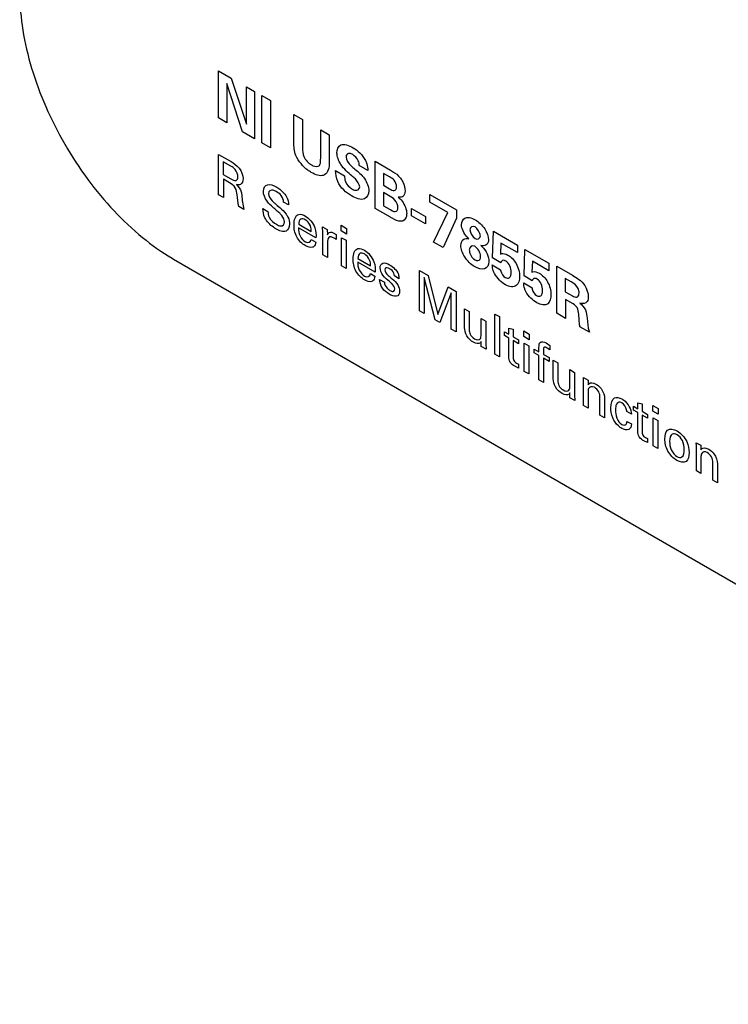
# Model space of a CAD drawing. Header units: inches. Extents: x 0 to 34, y 0 to 22.
# Tile 25 of 37: x 26.487 to 26.918, y 17.051 to 17.65. Entities that reach past the tile are written whole.
import ezdxf

# ---------------------------------------------------------------- set-up
doc = ezdxf.new("R2010")
doc.units = ezdxf.units.IN
doc.header["$LTSCALE"] = 1.87
doc.header["$MEASUREMENT"] = 0
doc.layers.get('0').update_dxf_attribs({"linetype": 'CONTINUOUS'})

msp = doc.modelspace()

# ---------------------------------------------------------------- linework, layer by layer
at = {"color": 40, "linetype": 'CONTINUOUS'}
for p, q in [((26.60771, 17.58994), (26.60771, 17.61865)), ((26.60771, 17.61865), (26.61541, 17.6142)), ((26.61273, 17.61086), (26.61273, 17.58704)), ((26.62236, 17.58148), (26.61273, 17.61086)), ((26.61541, 17.6142), (26.62473, 17.58622)), ((26.62473, 17.58622), (26.62473, 17.60882)), ((26.62473, 17.60882), (26.62968, 17.60596)), ((26.62968, 17.60596), (26.62968, 17.57725)), ((26.63404, 17.57473), (26.63404, 17.60353)), ((26.63404, 17.60353), (26.63937, 17.60045)), ((26.63937, 17.60045), (26.63937, 17.57166)), ((26.61273, 17.58704), (26.60771, 17.58994)), ((26.65356, 17.57494), (26.65356, 17.59209)), ((26.65356, 17.59209), (26.65889, 17.58902)), ((26.65889, 17.58902), (26.65889, 17.57154)), ((26.62968, 17.57725), (26.62236, 17.58148)), ((26.6699, 17.56551), (26.6699, 17.58266)), ((26.6699, 17.58266), (26.67509, 17.57966)), ((26.67509, 17.57966), (26.67509, 17.56175)), ((26.63937, 17.57166), (26.63404, 17.57473)), ((26.60776, 17.54318), (26.60776, 17.56773)), ((26.60776, 17.56773), (26.61536, 17.56335)), ((26.61062, 17.56323), (26.61062, 17.55551)), ((26.61527, 17.56054), (26.61062, 17.56323)), ((26.70309, 17.53486), (26.70309, 17.56353)), ((26.70309, 17.56353), (26.71238, 17.55817)), ((26.67903, 17.55793), (26.68447, 17.55479)), ((26.69857, 17.55797), (26.69344, 17.56093)), ((26.61062, 17.55551), (26.61527, 17.55282)), ((26.61068, 17.55259), (26.61068, 17.5415)), ((26.61439, 17.55044), (26.61068, 17.55259)), ((26.70818, 17.55619), (26.70818, 17.54892)), ((26.7118, 17.5541), (26.70818, 17.55619)), ((26.70818, 17.54892), (26.7119, 17.54678)), ((26.61068, 17.5415), (26.60776, 17.54318)), ((26.70818, 17.54447), (26.70818, 17.53653)), ((26.71125, 17.5427), (26.70818, 17.54447)), ((26.7364, 17.53871), (26.7364, 17.54331)), ((26.7364, 17.54331), (26.75267, 17.53392)), ((26.62316, 17.53429), (26.62001, 17.53611)), ((26.63472, 17.53479), (26.63779, 17.53303)), ((26.65039, 17.537), (26.64733, 17.53877)), ((26.71238, 17.5295), (26.70309, 17.53486)), ((26.70818, 17.53653), (26.7118, 17.53445)), ((26.7252, 17.53036), (26.7252, 17.53485)), ((26.7252, 17.53485), (26.73372, 17.52992)), ((26.74744, 17.53233), (26.7364, 17.53871)), ((26.75267, 17.53392), (26.75267, 17.52899)), ((26.73372, 17.52544), (26.7252, 17.53036)), ((26.73372, 17.52992), (26.73372, 17.52544)), ((26.73867, 17.51432), (26.74744, 17.53233)), ((26.75267, 17.52899), (26.74441, 17.51101)), ((26.66704, 17.51692), (26.65641, 17.52305)), ((26.65652, 17.52523), (26.66421, 17.52079)), ((26.67111, 17.52368), (26.67391, 17.52206)), ((26.67126, 17.52012), (26.67111, 17.52368)), ((26.67391, 17.52206), (26.67397, 17.51873)), ((26.6823, 17.52113), (26.6823, 17.52462)), ((26.6823, 17.52462), (26.68563, 17.5227)), ((26.68563, 17.5192), (26.6823, 17.52113)), ((26.68563, 17.5227), (26.68563, 17.5192)), ((26.77462, 17.50484), (26.77517, 17.52093)), ((26.77517, 17.52093), (26.78972, 17.51252)), ((26.66412, 17.51598), (26.66689, 17.51438)), ((26.67126, 17.50652), (26.67126, 17.52012)), ((26.6775, 17.52006), (26.67941, 17.51902)), ((26.67888, 17.51633), (26.67809, 17.51683)), ((26.67941, 17.51589), (26.67888, 17.51633)), ((26.67941, 17.51902), (26.67941, 17.51589)), ((26.6826, 17.49998), (26.6826, 17.51705)), ((26.6826, 17.51705), (26.68537, 17.51545)), ((26.68537, 17.51545), (26.68537, 17.49838)), ((26.67406, 17.51399), (26.67406, 17.50491)), ((26.74441, 17.51101), (26.73867, 17.51432)), ((26.77971, 17.51377), (26.77941, 17.50708)), ((26.78972, 17.50799), (26.77971, 17.51377)), ((26.78972, 17.51252), (26.78972, 17.50799)), ((26.79374, 17.49381), (26.79429, 17.50989)), ((26.79429, 17.50989), (26.80883, 17.50149)), ((26.67406, 17.50491), (26.67126, 17.50652)), ((26.69256, 17.50442), (26.70024, 17.49999)), ((26.77961, 17.5018), (26.77462, 17.50484)), ((26.68537, 17.49838), (26.6826, 17.49998)), ((26.70307, 17.49611), (26.69244, 17.50225)), ((26.73012, 17.47253), (26.73012, 17.49709)), ((26.73012, 17.49709), (26.73534, 17.49408)), ((26.77442, 17.50051), (26.77951, 17.49757)), ((26.79883, 17.50274), (26.79851, 17.49605)), ((26.80883, 17.49696), (26.79883, 17.50274)), ((26.80883, 17.50149), (26.80883, 17.49696)), ((26.81364, 17.47104), (26.81364, 17.49974)), ((26.81364, 17.49974), (26.82317, 17.49424)), ((26.70015, 17.49518), (26.70292, 17.49358)), ((26.70582, 17.49163), (26.70873, 17.48995)), ((26.7176, 17.49211), (26.71477, 17.49374)), ((26.73298, 17.49285), (26.73298, 17.47088)), ((26.73969, 17.46701), (26.73298, 17.49285)), ((26.73534, 17.49408), (26.74134, 17.47038)), ((26.79872, 17.49077), (26.79374, 17.49381)), ((26.8189, 17.49218), (26.8189, 17.48416)), ((26.82248, 17.49012), (26.8189, 17.49218)), ((26.74134, 17.47038), (26.7475, 17.48706)), ((26.7475, 17.48706), (26.75236, 17.48425)), ((26.79353, 17.48948), (26.79862, 17.48654)), ((26.74947, 17.48346), (26.74249, 17.46539)), ((26.74947, 17.46136), (26.74947, 17.48346)), ((26.75236, 17.48425), (26.75236, 17.4597)), ((26.8189, 17.48416), (26.8232, 17.48168)), ((26.81907, 17.47949), (26.81907, 17.4679)), ((26.82375, 17.47679), (26.81907, 17.47949)), ((26.75758, 17.46229), (26.75758, 17.47375)), ((26.75758, 17.47375), (26.76041, 17.47212)), ((26.73298, 17.47088), (26.73012, 17.47253)), ((26.74249, 17.46539), (26.73969, 17.46701)), ((26.76041, 17.47212), (26.76041, 17.46113)), ((26.76765, 17.45828), (26.76765, 17.46794)), ((26.76765, 17.46794), (26.77051, 17.46629)), ((26.77594, 17.44608), (26.77594, 17.4706)), ((26.77594, 17.4706), (26.77871, 17.469)), ((26.77871, 17.469), (26.77871, 17.44448)), ((26.81907, 17.4679), (26.81364, 17.47104)), ((26.83214, 17.46798), (26.8329, 17.46198)), ((26.75236, 17.4597), (26.74947, 17.46136)), ((26.77051, 17.46629), (26.77051, 17.45241)), ((26.78442, 17.45832), (26.78442, 17.46189)), ((26.78442, 17.46189), (26.78716, 17.46133)), ((26.78716, 17.46133), (26.78716, 17.45674)), ((26.83366, 17.45948), (26.82777, 17.46287)), ((26.8329, 17.46198), (26.83366, 17.45948)), ((26.7818, 17.45749), (26.7818, 17.45983)), ((26.7818, 17.45983), (26.78442, 17.45832)), ((26.78442, 17.45597), (26.7818, 17.45749)), ((26.78442, 17.44458), (26.78442, 17.45597)), ((26.78716, 17.45674), (26.79046, 17.45483)), ((26.79361, 17.45686), (26.79361, 17.46036)), ((26.79361, 17.46036), (26.79694, 17.45843)), ((26.79694, 17.45493), (26.79361, 17.45686)), ((26.79694, 17.45843), (26.79694, 17.45493)), ((26.76771, 17.45083), (26.76765, 17.45379)), ((26.7706, 17.44917), (26.76771, 17.45083)), ((26.77051, 17.45241), (26.7706, 17.44917)), ((26.78716, 17.45439), (26.78716, 17.44416)), ((26.79046, 17.45249), (26.78716, 17.45439)), ((26.79046, 17.45483), (26.79046, 17.45249)), ((26.79391, 17.43571), (26.79391, 17.45278)), ((26.79391, 17.45278), (26.79668, 17.45118)), ((26.79668, 17.45118), (26.79668, 17.43411)), ((26.79995, 17.44697), (26.79995, 17.44929)), ((26.79995, 17.44929), (26.80286, 17.44761)), ((26.80286, 17.44761), (26.80286, 17.44954)), ((26.80719, 17.45299), (26.80946, 17.45144)), ((26.80946, 17.4489), (26.80784, 17.4499)), ((26.80946, 17.45144), (26.80946, 17.4489)), ((26.77871, 17.44448), (26.77594, 17.44608)), ((26.80286, 17.44529), (26.79995, 17.44697)), ((26.80286, 17.43054), (26.80286, 17.44529)), ((26.8056, 17.44871), (26.8056, 17.44602)), ((26.8056, 17.44602), (26.80905, 17.44404)), ((26.8056, 17.44371), (26.8056, 17.42895)), ((26.80905, 17.44172), (26.8056, 17.44371)), ((26.80905, 17.44404), (26.80905, 17.44172)), ((26.79046, 17.43766), (26.78816, 17.43879)), ((26.78913, 17.44074), (26.79046, 17.44015)), ((26.79046, 17.44015), (26.79046, 17.43766)), ((26.81159, 17.43111), (26.81159, 17.44257)), ((26.81159, 17.44257), (26.81441, 17.44094)), ((26.81441, 17.44094), (26.81441, 17.42995)), ((26.79668, 17.43411), (26.79391, 17.43571)), ((26.82166, 17.4271), (26.82166, 17.43675)), ((26.82166, 17.43675), (26.82451, 17.43511)), ((26.82451, 17.43511), (26.82451, 17.42123)), ((26.82997, 17.42998), (26.82994, 17.43197)), ((26.82994, 17.43197), (26.83271, 17.43037)), ((26.8056, 17.42895), (26.80286, 17.43054)), ((26.82997, 17.41488), (26.82997, 17.42998)), ((26.83271, 17.43037), (26.83274, 17.4276)), ((26.82172, 17.41965), (26.82166, 17.42261)), ((26.8246, 17.41798), (26.82172, 17.41965)), ((26.82451, 17.42123), (26.8246, 17.41798)), ((26.83274, 17.42311), (26.83274, 17.41329)), ((26.84001, 17.40909), (26.84001, 17.41993)), ((26.84284, 17.41905), (26.84284, 17.40745)), ((26.83274, 17.41329), (26.82997, 17.41488)), ((26.86035, 17.41213), (26.86035, 17.41448)), ((26.86035, 17.41448), (26.86297, 17.41297)), ((26.86297, 17.41297), (26.86297, 17.41654)), ((26.86297, 17.41654), (26.86571, 17.41598)), ((26.86571, 17.41598), (26.86571, 17.41139)), ((26.87216, 17.4115), (26.87216, 17.415)), ((26.87216, 17.415), (26.87549, 17.41308)), ((26.87549, 17.41308), (26.87549, 17.40958)), ((26.84284, 17.40745), (26.84001, 17.40909)), ((26.8591, 17.40966), (26.85631, 17.41127)), ((26.86297, 17.41062), (26.86035, 17.41213)), ((26.86297, 17.39923), (26.86297, 17.41062)), ((26.86571, 17.41139), (26.86901, 17.40948)), ((26.86571, 17.40904), (26.86571, 17.39881)), ((26.86901, 17.40713), (26.86571, 17.40904)), ((26.86901, 17.40948), (26.86901, 17.40713)), ((26.87549, 17.40958), (26.87216, 17.4115)), ((26.87246, 17.39035), (26.87246, 17.40742)), ((26.87246, 17.40742), (26.87522, 17.40583)), ((26.85642, 17.40529), (26.85922, 17.40367)), ((26.87522, 17.40583), (26.87522, 17.38876)), ((26.86768, 17.39539), (26.86901, 17.39479)), ((26.86901, 17.39231), (26.86671, 17.39343)), ((26.86901, 17.39479), (26.86901, 17.39231)), ((26.87522, 17.38876), (26.87246, 17.39035)), ((26.89871, 17.39029), (26.89868, 17.39228)), ((26.89868, 17.39228), (26.90145, 17.39069)), ((26.89871, 17.3752), (26.89871, 17.39029)), ((26.90145, 17.39069), (26.90148, 17.38791)), ((26.90148, 17.38343), (26.90148, 17.3736)), ((26.90875, 17.3694), (26.90875, 17.38024)), ((26.91158, 17.37936), (26.91158, 17.36777)), ((26.90148, 17.3736), (26.89871, 17.3752)), ((26.91158, 17.36777), (26.90875, 17.3694))]:
    msp.add_line(p, q, dxfattribs=at)
at = {"color": 7, "linetype": 'CONTINUOUS'}
for p, q in [((26.57946, 17.50453), (26.58028, 17.50404)), ((26.57947, 17.50452), (26.58028, 17.50404)), ((26.58028, 17.50404), (28.77232, 16.23839))]:
    msp.add_line(p, q, dxfattribs=at)
msp.add_open_spline([(26.4866, 17.66535), (26.48665, 17.658), (26.48809, 17.64274), (26.49353, 17.61973), (26.50215, 17.59644), (26.51363, 17.57374), (26.52755, 17.55244), (26.54341, 17.53334), (26.56062, 17.51712), (26.57312, 17.50825), (26.57946, 17.50452)], degree=3, knots=[0, 0, 0, 0, 0.114388, 0.237616, 0.367156, 0.5, 0.632844, 0.762384, 0.885613, 1, 1, 1, 1], dxfattribs=at)
at = {"color": 40, "linetype": 'CONTINUOUS'}
for points in [[(26.65483, 17.56714), (26.65372, 17.56981), (26.65356, 17.57253), (26.65356, 17.57494)], [(26.68966, 17.57181), (26.69234, 17.57026), (26.69549, 17.56749), (26.69716, 17.5641)], [(26.61536, 17.56335), (26.61703, 17.56239), (26.61885, 17.56121), (26.62025, 17.55937)], [(26.62025, 17.55937), (26.62164, 17.55755), (26.62261, 17.55491), (26.62261, 17.55301)], [(26.61527, 17.55282), (26.61622, 17.55228), (26.61726, 17.55166), (26.61807, 17.55175)], [(26.62261, 17.55301), (26.62261, 17.55145), (26.62206, 17.55008), (26.62111, 17.54952)], [(26.62111, 17.54952), (26.62043, 17.54913), (26.61952, 17.54913), (26.6186, 17.54937)], [(26.63723, 17.5392), (26.63592, 17.54097), (26.63502, 17.54348), (26.63502, 17.5453)], [(26.72129, 17.54556), (26.72129, 17.54403), (26.72082, 17.54258), (26.71984, 17.54211)], [(26.62001, 17.53611), (26.61941, 17.53854), (26.61928, 17.54085), (26.61904, 17.54317)], [(26.62184, 17.54277), (26.62211, 17.54002), (26.62241, 17.5372), (26.62316, 17.53429)], [(26.64909, 17.54193), (26.64995, 17.54034), (26.6503, 17.53853), (26.65039, 17.537)], [(26.63596, 17.52911), (26.63505, 17.531), (26.63472, 17.53307), (26.63472, 17.53479)], [(26.64788, 17.52672), (26.64788, 17.52785), (26.64714, 17.52927), (26.64622, 17.53049)], [(26.65367, 17.52491), (26.65367, 17.52781), (26.65452, 17.53078), (26.65658, 17.53125)], [(26.65658, 17.53125), (26.65772, 17.53152), (26.65922, 17.53098), (26.66062, 17.53018)], [(26.76394, 17.52356), (26.76249, 17.52439), (26.76081, 17.52358), (26.76081, 17.52191)], [(26.76081, 17.52191), (26.76081, 17.52023), (26.76245, 17.51739), (26.7639, 17.51655)], [(26.76714, 17.51826), (26.76714, 17.51994), (26.7654, 17.52272), (26.76394, 17.52356)], [(26.66065, 17.51445), (26.66219, 17.51356), (26.66395, 17.51431), (26.66412, 17.51598)], [(26.75531, 17.51234), (26.75531, 17.51409), (26.75597, 17.51559), (26.75706, 17.51617)], [(26.75706, 17.51617), (26.75793, 17.51665), (26.75908, 17.51661), (26.76022, 17.51641)], [(26.7639, 17.51655), (26.7654, 17.51569), (26.76714, 17.51653), (26.76714, 17.51826)], [(26.77212, 17.5157), (26.77212, 17.51298), (26.76974, 17.51141), (26.76741, 17.51234)], [(26.66689, 17.51438), (26.66676, 17.51318), (26.66638, 17.51205), (26.66562, 17.51154)], [(26.6897, 17.5041), (26.6897, 17.507), (26.69056, 17.50997), (26.69262, 17.51044)], [(26.69262, 17.51044), (26.69375, 17.51072), (26.69526, 17.51017), (26.69665, 17.50937)], [(26.76387, 17.5118), (26.76222, 17.51276), (26.76043, 17.5116), (26.76043, 17.5097)], [(26.76731, 17.50581), (26.76731, 17.50769), (26.7655, 17.51086), (26.76387, 17.5118)], [(26.77126, 17.50726), (26.77198, 17.50567), (26.77236, 17.50393), (26.77236, 17.50249)], [(26.70891, 17.49746), (26.70891, 17.49638), (26.7101, 17.49488), (26.711, 17.49408)], [(26.71188, 17.50054), (26.71382, 17.49942), (26.71635, 17.49731), (26.71721, 17.49481)], [(26.69668, 17.49364), (26.69822, 17.49275), (26.69998, 17.4935), (26.70015, 17.49518)], [(26.70292, 17.49358), (26.70279, 17.49238), (26.70241, 17.49125), (26.70166, 17.49074)], [(26.71721, 17.49481), (26.71752, 17.49387), (26.7176, 17.49295), (26.7176, 17.49211)], [(26.78246, 17.48844), (26.78007, 17.48982), (26.77731, 17.49232), (26.77576, 17.49533)], [(26.82317, 17.49424), (26.82574, 17.4928), (26.82875, 17.49102), (26.8307, 17.48795)], [(26.71197, 17.48499), (26.71289, 17.48445), (26.71399, 17.48408), (26.71456, 17.48458)], [(26.71456, 17.48458), (26.71486, 17.48485), (26.71503, 17.48534), (26.71503, 17.4859)], [(26.71686, 17.48835), (26.71758, 17.48716), (26.71798, 17.48569), (26.71798, 17.48455)], [(26.82598, 17.48742), (26.82502, 17.48877), (26.82366, 17.48943), (26.82248, 17.49012)], [(26.8307, 17.48795), (26.83202, 17.48587), (26.83286, 17.4832), (26.83286, 17.48118)], [(26.71598, 17.48138), (26.7147, 17.48121), (26.71309, 17.48189), (26.71159, 17.48276)], [(26.71798, 17.48455), (26.71798, 17.48291), (26.71718, 17.48155), (26.71598, 17.48138)], [(26.80158, 17.4774), (26.79918, 17.47879), (26.79642, 17.48128), (26.79487, 17.48429)], [(26.8232, 17.48168), (26.82413, 17.48114), (26.82519, 17.48065), (26.82592, 17.4809)], [(26.82643, 17.47361), (26.82611, 17.47491), (26.82476, 17.47621), (26.82375, 17.47679)], [(26.76356, 17.45554), (26.76484, 17.4548), (26.76632, 17.45463), (26.76703, 17.45544)], [(26.76703, 17.45544), (26.76757, 17.45602), (26.76765, 17.45719), (26.76765, 17.45828)], [(26.80348, 17.45326), (26.80422, 17.45414), (26.80584, 17.45377), (26.80719, 17.45299)], [(26.82104, 17.42425), (26.82158, 17.42484), (26.82166, 17.42601), (26.82166, 17.4271)], [(26.83922, 17.42332), (26.83854, 17.42445), (26.83753, 17.42545), (26.8366, 17.42599)], [(26.81756, 17.42436), (26.81885, 17.42362), (26.82032, 17.42344), (26.82104, 17.42425)], [(26.84001, 17.41993), (26.84001, 17.42095), (26.83984, 17.42223), (26.83922, 17.42332)], [(26.85787, 17.41418), (26.85863, 17.41271), (26.85902, 17.41106), (26.8591, 17.40966)], [(26.90795, 17.38363), (26.90728, 17.38476), (26.90627, 17.38576), (26.90533, 17.3863)], [(26.90875, 17.38024), (26.90875, 17.38127), (26.90858, 17.38254), (26.90795, 17.38363)]]:
    msp.add_open_spline(points, degree=3, dxfattribs=at)
for points, knots in [([(26.65889, 17.57154), (26.65889, 17.56995), (26.6589, 17.56589), (26.6626, 17.56234), (26.66429, 17.56136)], [0, 0, 0, 0, 0.44958, 1, 1, 1, 1]), ([(26.67982, 17.56859), (26.67982, 17.57085), (26.68188, 17.57528), (26.68704, 17.57332), (26.68966, 17.57181)], [0, 0, 0, 0, 0.427368, 1, 1, 1, 1]), ([(26.66419, 17.55677), (26.66346, 17.55719), (26.66001, 17.55939), (26.6563, 17.56358), (26.65483, 17.56714)], [0, 0, 0, 0, 0.20834, 1, 1, 1, 1]), ([(26.66911, 17.56108), (26.66924, 17.56123), (26.66993, 17.56232), (26.6699, 17.56411), (26.6699, 17.56551)], [0, 0, 0, 0, 0.163912, 1, 1, 1, 1]), ([(26.68897, 17.55461), (26.68661, 17.55666), (26.68216, 17.56018), (26.67982, 17.56653), (26.67982, 17.56859)], [0, 0, 0, 0, 0.576644, 1, 1, 1, 1]), ([(26.68942, 17.56762), (26.68885, 17.56795), (26.68696, 17.56889), (26.68533, 17.56761), (26.68533, 17.56609)], [0, 0, 0, 0, 0.301145, 1, 1, 1, 1]), ([(26.68533, 17.56609), (26.68533, 17.56445), (26.68787, 17.56108), (26.68994, 17.55948), (26.69073, 17.5588)], [0, 0, 0, 0, 0.637237, 1, 1, 1, 1]), ([(26.69344, 17.56093), (26.69338, 17.56185), (26.69297, 17.56454), (26.69066, 17.5669), (26.68942, 17.56762)], [0, 0, 0, 0, 0.383391, 1, 1, 1, 1]), ([(26.69716, 17.5641), (26.69748, 17.56344), (26.69834, 17.56131), (26.69857, 17.55924), (26.69857, 17.55797)], [0, 0, 0, 0, 0.324134, 1, 1, 1, 1]), ([(26.61951, 17.55411), (26.61951, 17.55544), (26.61833, 17.55876), (26.61614, 17.56004), (26.61527, 17.56054)], [0, 0, 0, 0, 0.570704, 1, 1, 1, 1]), ([(26.67509, 17.56175), (26.67509, 17.5585), (26.67256, 17.5532), (26.66673, 17.5553), (26.66419, 17.55677)], [0, 0, 0, 0, 0.525319, 1, 1, 1, 1]), ([(26.66429, 17.56136), (26.6646, 17.56118), (26.66637, 17.5602), (26.66831, 17.56011), (26.66911, 17.56108)], [0, 0, 0, 0, 0.172158, 1, 1, 1, 1]), ([(26.68866, 17.54252), (26.68565, 17.54426), (26.67975, 17.54937), (26.67906, 17.55587), (26.67903, 17.55793)], [0, 0, 0, 0, 0.629181, 1, 1, 1, 1]), ([(26.69073, 17.5588), (26.69275, 17.55708), (26.69687, 17.55398), (26.69926, 17.5479), (26.69926, 17.54573)], [0, 0, 0, 0, 0.525865, 1, 1, 1, 1]), ([(26.71238, 17.55817), (26.71281, 17.55792), (26.71488, 17.55671), (26.7171, 17.5551), (26.7185, 17.55329)], [0, 0, 0, 0, 0.207826, 1, 1, 1, 1]), ([(26.61807, 17.55175), (26.61821, 17.55176), (26.61908, 17.55197), (26.61951, 17.55308), (26.61951, 17.55411)], [0, 0, 0, 0, 0.153811, 1, 1, 1, 1]), ([(26.68447, 17.55479), (26.68447, 17.5537), (26.68461, 17.55055), (26.6875, 17.5476), (26.68897, 17.54675)], [0, 0, 0, 0, 0.392494, 1, 1, 1, 1]), ([(26.69368, 17.54804), (26.69368, 17.54952), (26.69155, 17.55262), (26.68966, 17.55402), (26.68897, 17.55461)], [0, 0, 0, 0, 0.642917, 1, 1, 1, 1]), ([(26.71616, 17.54801), (26.71616, 17.5492), (26.71495, 17.55248), (26.71275, 17.55355), (26.7118, 17.5541)], [0, 0, 0, 0, 0.519928, 1, 1, 1, 1]), ([(26.7185, 17.55329), (26.71903, 17.5526), (26.7206, 17.55011), (26.72129, 17.54722), (26.72129, 17.54556)], [0, 0, 0, 0, 0.30235, 1, 1, 1, 1]), ([(26.61904, 17.54317), (26.61892, 17.54452), (26.61845, 17.54798), (26.6156, 17.54975), (26.61439, 17.55044)], [0, 0, 0, 0, 0.479489, 1, 1, 1, 1]), ([(26.6186, 17.54937), (26.61982, 17.5483), (26.62157, 17.54573), (26.62178, 17.54347), (26.62184, 17.54277)], [0, 0, 0, 0, 0.68655, 1, 1, 1, 1]), ([(26.63502, 17.5453), (26.63502, 17.54737), (26.63723, 17.5505), (26.6412, 17.5489), (26.64312, 17.5478)], [0, 0, 0, 0, 0.483198, 1, 1, 1, 1]), ([(26.64285, 17.5451), (26.64219, 17.54548), (26.64013, 17.54659), (26.63814, 17.54546), (26.63814, 17.54384)], [0, 0, 0, 0, 0.321093, 1, 1, 1, 1]), ([(26.64733, 17.53877), (26.64727, 17.53996), (26.64606, 17.54309), (26.64386, 17.54451), (26.64285, 17.5451)], [0, 0, 0, 0, 0.498879, 1, 1, 1, 1]), ([(26.64312, 17.5478), (26.64355, 17.54755), (26.64566, 17.54622), (26.64794, 17.54404), (26.64909, 17.54193)], [0, 0, 0, 0, 0.201858, 1, 1, 1, 1]), ([(26.69926, 17.54573), (26.69926, 17.5433), (26.69675, 17.53893), (26.6914, 17.54094), (26.68866, 17.54252)], [0, 0, 0, 0, 0.434914, 1, 1, 1, 1]), ([(26.68897, 17.54675), (26.68963, 17.54637), (26.69169, 17.54529), (26.69368, 17.54641), (26.69368, 17.54804)], [0, 0, 0, 0, 0.317042, 1, 1, 1, 1]), ([(26.7119, 17.54678), (26.71281, 17.54625), (26.71498, 17.54488), (26.71616, 17.54677), (26.71616, 17.54801)], [0, 0, 0, 0, 0.45983, 1, 1, 1, 1]), ([(26.643, 17.53369), (26.64229, 17.53429), (26.64034, 17.53599), (26.6383, 17.53773), (26.63723, 17.5392)], [0, 0, 0, 0, 0.358528, 1, 1, 1, 1]), ([(26.63814, 17.54384), (26.63814, 17.54252), (26.63974, 17.53978), (26.6414, 17.53847), (26.64197, 17.53799)], [0, 0, 0, 0, 0.659753, 1, 1, 1, 1]), ([(26.71699, 17.5353), (26.71699, 17.5367), (26.71526, 17.54078), (26.71253, 17.54196), (26.71125, 17.5427)], [0, 0, 0, 0, 0.486068, 1, 1, 1, 1]), ([(26.71984, 17.54211), (26.71975, 17.54203), (26.71892, 17.54167), (26.71795, 17.54154), (26.71702, 17.54179)], [0, 0, 0, 0, 0.130301, 1, 1, 1, 1]), ([(26.71702, 17.54171), (26.71787, 17.54105), (26.72064, 17.53848), (26.72229, 17.53396), (26.72229, 17.53168)], [0, 0, 0, 0, 0.302806, 1, 1, 1, 1]), ([(26.63779, 17.53303), (26.63782, 17.53194), (26.6383, 17.52851), (26.64136, 17.5261), (26.64291, 17.52521)], [0, 0, 0, 0, 0.373065, 1, 1, 1, 1]), ([(26.64197, 17.53799), (26.64298, 17.5371), (26.64529, 17.53508), (26.64769, 17.53297), (26.64883, 17.53145)], [0, 0, 0, 0, 0.433627, 1, 1, 1, 1]), ([(26.64622, 17.53049), (26.64584, 17.53101), (26.64472, 17.5323), (26.64367, 17.5331), (26.643, 17.53369)], [0, 0, 0, 0, 0.372193, 1, 1, 1, 1]), ([(26.7118, 17.53445), (26.71297, 17.53376), (26.71554, 17.53191), (26.71699, 17.534), (26.71699, 17.5353)], [0, 0, 0, 0, 0.51219, 1, 1, 1, 1]), ([(26.64256, 17.52252), (26.64206, 17.5228), (26.63973, 17.52427), (26.63712, 17.52674), (26.63596, 17.52911)], [0, 0, 0, 0, 0.208283, 1, 1, 1, 1]), ([(26.64883, 17.53145), (26.64927, 17.53085), (26.65051, 17.52884), (26.65095, 17.52659), (26.65095, 17.52532)], [0, 0, 0, 0, 0.325619, 1, 1, 1, 1]), ([(26.66056, 17.52793), (26.65961, 17.52848), (26.65729, 17.52898), (26.65655, 17.52663), (26.65652, 17.52523)], [0, 0, 0, 0, 0.435765, 1, 1, 1, 1]), ([(26.66421, 17.52079), (26.66423, 17.52184), (26.66408, 17.52457), (26.66173, 17.52726), (26.66056, 17.52793)], [0, 0, 0, 0, 0.439108, 1, 1, 1, 1]), ([(26.66062, 17.53018), (26.66281, 17.52891), (26.66722, 17.52368), (26.66708, 17.51885), (26.66704, 17.51692)], [0, 0, 0, 0, 0.563357, 1, 1, 1, 1]), ([(26.71864, 17.52704), (26.71709, 17.52701), (26.71486, 17.52811), (26.71275, 17.52929), (26.71238, 17.5295)], [0, 0, 0, 0, 0.824628, 1, 1, 1, 1]), ([(26.72229, 17.53168), (26.72229, 17.5309), (26.72198, 17.52832), (26.72016, 17.52704), (26.71864, 17.52704)], [0, 0, 0, 0, 0.285325, 1, 1, 1, 1]), ([(26.75568, 17.52495), (26.75568, 17.52682), (26.75751, 17.53035), (26.76173, 17.5292), (26.76397, 17.52791)], [0, 0, 0, 0, 0.419312, 1, 1, 1, 1]), ([(26.76397, 17.52791), (26.76603, 17.52672), (26.77011, 17.52335), (26.77212, 17.51769), (26.77212, 17.5157)], [0, 0, 0, 0, 0.543478, 1, 1, 1, 1]), ([(26.65095, 17.52532), (26.65095, 17.52332), (26.64906, 17.51966), (26.64473, 17.52126), (26.64256, 17.52252)], [0, 0, 0, 0, 0.443277, 1, 1, 1, 1]), ([(26.64291, 17.52521), (26.6438, 17.52469), (26.64612, 17.5235), (26.64788, 17.52515), (26.64788, 17.52672)], [0, 0, 0, 0, 0.395891, 1, 1, 1, 1]), ([(26.66053, 17.51221), (26.65868, 17.51328), (26.65443, 17.51729), (26.65367, 17.52268), (26.65367, 17.52491)], [0, 0, 0, 0, 0.489776, 1, 1, 1, 1]), ([(26.65641, 17.52305), (26.65638, 17.52156), (26.65669, 17.51811), (26.65944, 17.51515), (26.66065, 17.51445)], [0, 0, 0, 0, 0.521252, 1, 1, 1, 1]), ([(26.76022, 17.51641), (26.75981, 17.5168), (26.75759, 17.51887), (26.75568, 17.52274), (26.75568, 17.52495)], [0, 0, 0, 0, 0.183756, 1, 1, 1, 1]), ([(26.67397, 17.51873), (26.67409, 17.5192), (26.67474, 17.52055), (26.6764, 17.52051), (26.6775, 17.52006)], [0, 0, 0, 0, 0.299748, 1, 1, 1, 1]), ([(26.67809, 17.51683), (26.67693, 17.5175), (26.67429, 17.51812), (26.67406, 17.51525), (26.67406, 17.51399)], [0, 0, 0, 0, 0.515118, 1, 1, 1, 1]), ([(26.66562, 17.51154), (26.66543, 17.5114), (26.66408, 17.5107), (26.66208, 17.51131), (26.66053, 17.51221)], [0, 0, 0, 0, 0.161831, 1, 1, 1, 1]), ([(26.69665, 17.50937), (26.69884, 17.50811), (26.70325, 17.50287), (26.70311, 17.49805), (26.70307, 17.49611)], [0, 0, 0, 0, 0.563357, 1, 1, 1, 1]), ([(26.76356, 17.49951), (26.76146, 17.50073), (26.75726, 17.50445), (26.75531, 17.51025), (26.75531, 17.51234)], [0, 0, 0, 0, 0.536511, 1, 1, 1, 1]), ([(26.76043, 17.5097), (26.76043, 17.50907), (26.76068, 17.50682), (26.76266, 17.50428), (26.7639, 17.50356)], [0, 0, 0, 0, 0.302248, 1, 1, 1, 1]), ([(26.76741, 17.51234), (26.76769, 17.51209), (26.76917, 17.51077), (26.77054, 17.50885), (26.77126, 17.50726)], [0, 0, 0, 0, 0.187385, 1, 1, 1, 1]), ([(26.69656, 17.4914), (26.69471, 17.49247), (26.69047, 17.49648), (26.6897, 17.50187), (26.6897, 17.5041)], [0, 0, 0, 0, 0.489776, 1, 1, 1, 1]), ([(26.69659, 17.50713), (26.69565, 17.50767), (26.69333, 17.50817), (26.69258, 17.50582), (26.69256, 17.50442)], [0, 0, 0, 0, 0.435731, 1, 1, 1, 1]), ([(26.70024, 17.49999), (26.70026, 17.50104), (26.70012, 17.50376), (26.69777, 17.50645), (26.69659, 17.50713)], [0, 0, 0, 0, 0.439112, 1, 1, 1, 1]), ([(26.7639, 17.50356), (26.76512, 17.50286), (26.76708, 17.50315), (26.76731, 17.50514), (26.76731, 17.50581)], [0, 0, 0, 0, 0.677223, 1, 1, 1, 1]), ([(26.77941, 17.50708), (26.77962, 17.50717), (26.78084, 17.50773), (26.78259, 17.50723), (26.78394, 17.50645)], [0, 0, 0, 0, 0.173715, 1, 1, 1, 1]), ([(26.78267, 17.50281), (26.78219, 17.50309), (26.78076, 17.50366), (26.77987, 17.50263), (26.77961, 17.5018)], [0, 0, 0, 0, 0.353285, 1, 1, 1, 1]), ([(26.78394, 17.50645), (26.78574, 17.50541), (26.78977, 17.50134), (26.79103, 17.49585), (26.79103, 17.49354)], [0, 0, 0, 0, 0.472563, 1, 1, 1, 1]), ([(26.69244, 17.50225), (26.69242, 17.50075), (26.69272, 17.49731), (26.69548, 17.49434), (26.69668, 17.49364)], [0, 0, 0, 0, 0.52124, 1, 1, 1, 1]), ([(26.70611, 17.49871), (26.70611, 17.5001), (26.70754, 17.50246), (26.71044, 17.50138), (26.71188, 17.50054)], [0, 0, 0, 0, 0.455133, 1, 1, 1, 1]), ([(26.7118, 17.49033), (26.71043, 17.49148), (26.70769, 17.49337), (26.70611, 17.49735), (26.70611, 17.49871)], [0, 0, 0, 0, 0.543898, 1, 1, 1, 1]), ([(26.71191, 17.49818), (26.7117, 17.49831), (26.71046, 17.49901), (26.70891, 17.49868), (26.70891, 17.49746)], [0, 0, 0, 0, 0.169625, 1, 1, 1, 1]), ([(26.71477, 17.49374), (26.71479, 17.49425), (26.7146, 17.49611), (26.71285, 17.49764), (26.71191, 17.49818)], [0, 0, 0, 0, 0.324411, 1, 1, 1, 1]), ([(26.77236, 17.50249), (26.77236, 17.50027), (26.77006, 17.49677), (26.7657, 17.49828), (26.76356, 17.49951)], [0, 0, 0, 0, 0.47298, 1, 1, 1, 1]), ([(26.77576, 17.49533), (26.77548, 17.49587), (26.77471, 17.49764), (26.77445, 17.49941), (26.77442, 17.50051)], [0, 0, 0, 0, 0.315487, 1, 1, 1, 1]), ([(26.77951, 17.49757), (26.77949, 17.49733), (26.7797, 17.49564), (26.78119, 17.4935), (26.78233, 17.49285)], [0, 0, 0, 0, 0.16191, 1, 1, 1, 1]), ([(26.78587, 17.49601), (26.78587, 17.4972), (26.78566, 17.4998), (26.7836, 17.50228), (26.78267, 17.50281)], [0, 0, 0, 0, 0.527321, 1, 1, 1, 1]), ([(26.70166, 17.49074), (26.70146, 17.49059), (26.70011, 17.48989), (26.69811, 17.49051), (26.69656, 17.4914)], [0, 0, 0, 0, 0.161869, 1, 1, 1, 1]), ([(26.71159, 17.48276), (26.7102, 17.48356), (26.70715, 17.48579), (26.70581, 17.49005), (26.70582, 17.49163)], [0, 0, 0, 0, 0.502115, 1, 1, 1, 1]), ([(26.711, 17.49408), (26.71184, 17.49336), (26.71382, 17.49166), (26.71598, 17.48982), (26.71686, 17.48835)], [0, 0, 0, 0, 0.416387, 1, 1, 1, 1]), ([(26.78233, 17.49285), (26.78322, 17.49233), (26.78545, 17.49214), (26.78587, 17.49462), (26.78587, 17.49601)], [0, 0, 0, 0, 0.42712, 1, 1, 1, 1]), ([(26.79103, 17.49354), (26.79103, 17.49115), (26.78974, 17.48635), (26.78485, 17.48706), (26.78246, 17.48844)], [0, 0, 0, 0, 0.464186, 1, 1, 1, 1]), ([(26.79851, 17.49605), (26.79873, 17.49614), (26.79995, 17.49669), (26.8017, 17.49619), (26.80306, 17.49541)], [0, 0, 0, 0, 0.173853, 1, 1, 1, 1]), ([(26.80178, 17.49178), (26.8013, 17.49206), (26.79987, 17.49262), (26.79899, 17.4916), (26.79872, 17.49077)], [0, 0, 0, 0, 0.353299, 1, 1, 1, 1]), ([(26.80498, 17.48497), (26.80498, 17.48616), (26.80477, 17.48876), (26.80271, 17.49124), (26.80178, 17.49178)], [0, 0, 0, 0, 0.527321, 1, 1, 1, 1]), ([(26.80306, 17.49541), (26.80485, 17.49438), (26.80889, 17.4903), (26.81014, 17.48482), (26.81014, 17.48251)], [0, 0, 0, 0, 0.472563, 1, 1, 1, 1]), ([(26.70873, 17.48995), (26.70871, 17.48885), (26.70985, 17.4863), (26.71142, 17.48531), (26.71197, 17.48499)], [0, 0, 0, 0, 0.635643, 1, 1, 1, 1]), ([(26.71503, 17.4859), (26.71503, 17.4869), (26.71355, 17.48898), (26.71228, 17.48992), (26.7118, 17.49033)], [0, 0, 0, 0, 0.635895, 1, 1, 1, 1]), ([(26.79487, 17.48429), (26.79459, 17.48484), (26.79382, 17.48661), (26.79357, 17.48838), (26.79353, 17.48948)], [0, 0, 0, 0, 0.315487, 1, 1, 1, 1]), ([(26.79862, 17.48654), (26.79861, 17.4863), (26.79881, 17.48461), (26.8003, 17.48247), (26.80144, 17.48181)], [0, 0, 0, 0, 0.16191, 1, 1, 1, 1]), ([(26.80144, 17.48181), (26.80234, 17.48129), (26.80456, 17.4811), (26.80498, 17.48358), (26.80498, 17.48497)], [0, 0, 0, 0, 0.42712, 1, 1, 1, 1]), ([(26.82729, 17.48345), (26.82729, 17.48387), (26.82719, 17.48515), (26.82656, 17.48666), (26.82598, 17.48742)], [0, 0, 0, 0, 0.351143, 1, 1, 1, 1]), ([(26.81014, 17.48251), (26.81014, 17.48012), (26.80885, 17.47532), (26.80397, 17.47602), (26.80158, 17.4774)], [0, 0, 0, 0, 0.464186, 1, 1, 1, 1]), ([(26.82592, 17.4809), (26.82605, 17.48094), (26.82688, 17.48127), (26.82729, 17.48238), (26.82729, 17.48345)], [0, 0, 0, 0, 0.152031, 1, 1, 1, 1]), ([(26.83286, 17.48118), (26.83286, 17.48005), (26.83234, 17.47694), (26.82946, 17.4767), (26.82767, 17.47715)], [0, 0, 0, 0, 0.344587, 1, 1, 1, 1]), ([(26.82777, 17.46287), (26.82767, 17.46362), (26.82725, 17.46719), (26.82721, 17.47066), (26.82643, 17.47361)], [0, 0, 0, 0, 0.207555, 1, 1, 1, 1]), ([(26.82767, 17.47715), (26.82897, 17.47627), (26.83189, 17.47311), (26.83196, 17.46963), (26.83214, 17.46798)], [0, 0, 0, 0, 0.489737, 1, 1, 1, 1]), ([(26.76294, 17.45341), (26.76151, 17.45424), (26.75846, 17.45686), (26.75758, 17.46082), (26.75758, 17.46229)], [0, 0, 0, 0, 0.528331, 1, 1, 1, 1]), ([(26.76041, 17.46113), (26.76041, 17.46027), (26.76059, 17.45796), (26.76261, 17.45609), (26.76356, 17.45554)], [0, 0, 0, 0, 0.439237, 1, 1, 1, 1]), ([(26.76765, 17.45379), (26.7675, 17.45354), (26.7666, 17.45216), (26.76447, 17.45253), (26.76294, 17.45341)], [0, 0, 0, 0, 0.178616, 1, 1, 1, 1]), ([(26.80286, 17.44954), (26.80286, 17.45004), (26.80287, 17.45142), (26.80306, 17.45276), (26.80348, 17.45326)], [0, 0, 0, 0, 0.360468, 1, 1, 1, 1]), ([(26.80784, 17.4499), (26.80715, 17.4503), (26.80562, 17.45088), (26.8056, 17.44928), (26.8056, 17.44871)], [0, 0, 0, 0, 0.582666, 1, 1, 1, 1]), ([(26.78816, 17.43879), (26.7872, 17.43934), (26.785, 17.44073), (26.78442, 17.44357), (26.78442, 17.44458)], [0, 0, 0, 0, 0.522827, 1, 1, 1, 1]), ([(26.78716, 17.44416), (26.78716, 17.44341), (26.7876, 17.44168), (26.78875, 17.44096), (26.78913, 17.44074)], [0, 0, 0, 0, 0.628058, 1, 1, 1, 1]), ([(26.81695, 17.42223), (26.81552, 17.42306), (26.81246, 17.42568), (26.81159, 17.42963), (26.81159, 17.43111)], [0, 0, 0, 0, 0.528317, 1, 1, 1, 1]), ([(26.81441, 17.42995), (26.81441, 17.42909), (26.8146, 17.42678), (26.81661, 17.42491), (26.81756, 17.42436)], [0, 0, 0, 0, 0.439217, 1, 1, 1, 1]), ([(26.83274, 17.4276), (26.83286, 17.4278), (26.83377, 17.42915), (26.83589, 17.42888), (26.83748, 17.42796)], [0, 0, 0, 0, 0.142188, 1, 1, 1, 1]), ([(26.8366, 17.42599), (26.83516, 17.42682), (26.83293, 17.42622), (26.83274, 17.42387), (26.83274, 17.42311)], [0, 0, 0, 0, 0.686507, 1, 1, 1, 1]), ([(26.83748, 17.42796), (26.83857, 17.42733), (26.84141, 17.42511), (26.84284, 17.42088), (26.84284, 17.41905)], [0, 0, 0, 0, 0.408472, 1, 1, 1, 1]), ([(26.82166, 17.42261), (26.82151, 17.42235), (26.82061, 17.42097), (26.81847, 17.42135), (26.81695, 17.42223)], [0, 0, 0, 0, 0.178603, 1, 1, 1, 1]), ([(26.84662, 17.41357), (26.84662, 17.41614), (26.84766, 17.42055), (26.85174, 17.41982), (26.85333, 17.4189)], [0, 0, 0, 0, 0.583899, 1, 1, 1, 1]), ([(26.84839, 17.40602), (26.84815, 17.40648), (26.84695, 17.40903), (26.84662, 17.41168), (26.84662, 17.41357)], [0, 0, 0, 0, 0.183503, 1, 1, 1, 1]), ([(26.85336, 17.41654), (26.85199, 17.41733), (26.84953, 17.4165), (26.84953, 17.41357), (26.84953, 17.41233)], [0, 0, 0, 0, 0.558779, 1, 1, 1, 1]), ([(26.85333, 17.4189), (26.85364, 17.41872), (26.85528, 17.41767), (26.85701, 17.41586), (26.85787, 17.41418)], [0, 0, 0, 0, 0.187941, 1, 1, 1, 1]), ([(26.85631, 17.41127), (26.85628, 17.41158), (26.85617, 17.41335), (26.85458, 17.41584), (26.85336, 17.41654)], [0, 0, 0, 0, 0.174632, 1, 1, 1, 1]), ([(26.84953, 17.41233), (26.84953, 17.41074), (26.8495, 17.40759), (26.85207, 17.4041), (26.85322, 17.40343)], [0, 0, 0, 0, 0.545128, 1, 1, 1, 1]), ([(26.85324, 17.401), (26.85292, 17.40119), (26.85117, 17.40232), (26.84936, 17.40423), (26.84839, 17.40602)], [0, 0, 0, 0, 0.182717, 1, 1, 1, 1]), ([(26.85322, 17.40343), (26.85372, 17.40314), (26.85542, 17.40243), (26.85638, 17.40401), (26.85642, 17.40529)], [0, 0, 0, 0, 0.309625, 1, 1, 1, 1]), ([(26.85922, 17.40367), (26.85914, 17.40215), (26.85788, 17.39942), (26.85477, 17.40012), (26.85324, 17.401)], [0, 0, 0, 0, 0.472537, 1, 1, 1, 1]), ([(26.87953, 17.3946), (26.87953, 17.39674), (26.8804, 17.40131), (26.88488, 17.40069), (26.88704, 17.39944)], [0, 0, 0, 0, 0.462566, 1, 1, 1, 1]), ([(26.86671, 17.39343), (26.86574, 17.39399), (26.86355, 17.39538), (26.86297, 17.39821), (26.86297, 17.39923)], [0, 0, 0, 0, 0.522827, 1, 1, 1, 1]), ([(26.86571, 17.39881), (26.86571, 17.39805), (26.86615, 17.39632), (26.86729, 17.39561), (26.86768, 17.39539)], [0, 0, 0, 0, 0.628058, 1, 1, 1, 1]), ([(26.88704, 17.3971), (26.88598, 17.39771), (26.88313, 17.39815), (26.88241, 17.39502), (26.88241, 17.39314)], [0, 0, 0, 0, 0.394287, 1, 1, 1, 1]), ([(26.88704, 17.39944), (26.88918, 17.3982), (26.89351, 17.39364), (26.89428, 17.38833), (26.89428, 17.38632)], [0, 0, 0, 0, 0.552161, 1, 1, 1, 1]), ([(26.89134, 17.38812), (26.89134, 17.3898), (26.89095, 17.39339), (26.88818, 17.39644), (26.88704, 17.3971)], [0, 0, 0, 0, 0.558994, 1, 1, 1, 1]), ([(26.8868, 17.38149), (26.88483, 17.38263), (26.88055, 17.38684), (26.87953, 17.39238), (26.87953, 17.3946)], [0, 0, 0, 0, 0.506093, 1, 1, 1, 1]), ([(26.88241, 17.39314), (26.88241, 17.39153), (26.88278, 17.38796), (26.88558, 17.38458), (26.88686, 17.38384)], [0, 0, 0, 0, 0.521355, 1, 1, 1, 1]), ([(26.90148, 17.38791), (26.9016, 17.38811), (26.90251, 17.38946), (26.90463, 17.38919), (26.90622, 17.38827)], [0, 0, 0, 0, 0.142191, 1, 1, 1, 1]), ([(26.89428, 17.38632), (26.89428, 17.38406), (26.89321, 17.37963), (26.88883, 17.38032), (26.8868, 17.38149)], [0, 0, 0, 0, 0.491076, 1, 1, 1, 1]), ([(26.88686, 17.38384), (26.88796, 17.3832), (26.89081, 17.383), (26.89134, 17.38625), (26.89134, 17.38812)], [0, 0, 0, 0, 0.403682, 1, 1, 1, 1]), ([(26.90533, 17.3863), (26.9039, 17.38713), (26.90167, 17.38653), (26.90148, 17.38418), (26.90148, 17.38343)], [0, 0, 0, 0, 0.686487, 1, 1, 1, 1]), ([(26.90622, 17.38827), (26.90731, 17.38764), (26.91015, 17.38542), (26.91158, 17.38119), (26.91158, 17.37936)], [0, 0, 0, 0, 0.408472, 1, 1, 1, 1])]:
    msp.add_open_spline(points, degree=3, knots=knots, dxfattribs=at)

doc.saveas('drawing.dxf')
